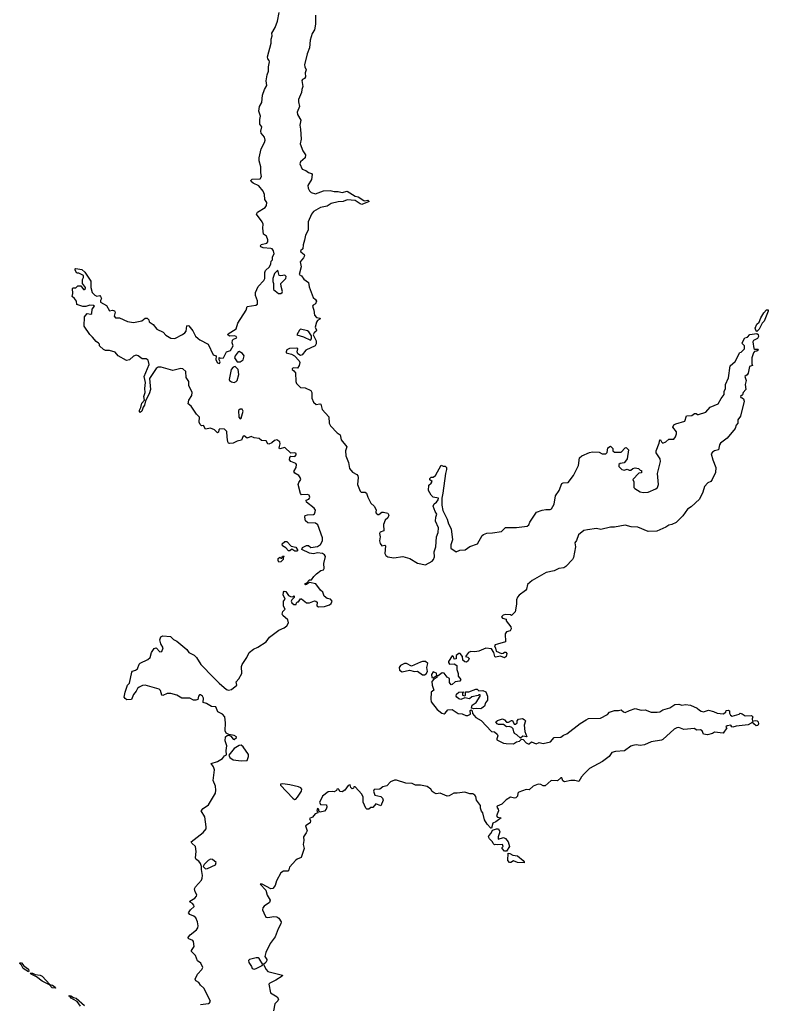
# Model space of a CAD drawing. Extents: x 2551545 to 2886624, y 315747 to 489036.
# Tile 79 of 119: x 2657757 to 2665320, y 385342 to 395291. Entities that reach past the tile are written whole.
import ezdxf

# ---------------------------------------------------------------- set-up
doc = ezdxf.new("R2010")
doc.units = 0

msp = doc.modelspace()

# ---------------------------------------------------------------- linework, layer by layer
at = {"layer": '0CON10XD'}
for points in [[(2659714.5, 388645), (2659770.8, 388585), (2659845, 388524.3), (2659865, 388517.1), (2659897.1, 388522.9), (2659950, 388565), (2659945, 388600), (2659970.7, 388629.3), (2660000.8, 388685), (2659996.9, 388755), (2660003.1, 388775), (2660051.4, 388845), (2660075, 388896), (2660119.3, 388930.7), (2660161.1, 388948.9), (2660246.3, 389003.7), (2660278.9, 389051.1), (2660375, 389122.5), (2660430, 389145), (2660456.2, 389165), (2660473.3, 389195), (2660466.7, 389225), (2660415, 389270), (2660410, 389285), (2660415, 389310), (2660440, 389335), (2660423.3, 389365), (2660422.5, 389415), (2660437.5, 389435), (2660437, 389447), (2660420, 389475), (2660423, 389507), (2660430, 389515), (2660445, 389512.5), (2660473.6, 389473.6), (2660493.3, 389463.3), (2660515, 389460), (2660525, 389470), (2660530, 389465), (2660528.3, 389451.7), (2660505, 389430), (2660500, 389415), (2660505, 389400), (2660525, 389380), (2660548.3, 389381.7), (2660551.7, 389398.3), (2660565, 389410), (2660575, 389410), (2660595, 389440), (2660605, 389440), (2660655, 389400), (2660685, 389400), (2660735, 389417.5), (2660750, 389415), (2660762.5, 389405), (2660758.3, 389368.3), (2660775, 389357.5), (2660835, 389362.5), (2660885, 389377.5), (2660905, 389390), (2660912.5, 389415), (2660897, 389437), (2660863, 389443), (2660832.5, 389465), (2660820, 389505), (2660796.1, 389526.1), (2660748.8, 389588.8), (2660685, 389602.5), (2660655, 389582.5), (2660645, 389580), (2660640, 389585), (2660640, 389595), (2660658.3, 389601.7), (2660685, 389630), (2660705, 389630), (2660727.5, 389665), (2660755, 389692.5), (2660797.5, 389725), (2660825, 389732), (2660831.9, 389745), (2660830.5, 389795), (2660845.6, 389865), (2660837.5, 389885), (2660815, 389895.5), (2660765, 389904.4), (2660725, 389894.3), (2660685, 389901.4), (2660607, 389937), (2660615, 389956.7), (2660655, 389977.5), (2660675, 389976.2), (2660697, 389957), (2660765, 389969.2), (2660795, 389988), (2660816.7, 390023.3), (2660814.4, 390055.6), (2660768.1, 390188.1), (2660745, 390201.9), (2660668.1, 390208.1), (2660645.8, 390225.8), (2660636.7, 390265), (2660640.7, 390279.3), (2660665, 390288.6), (2660725, 390290.8), (2660735, 390296.7), (2660742.9, 390317.1), (2660745.7, 390335), (2660733.1, 390355), (2660653.3, 390415), (2660652.5, 390435), (2660677.5, 390445), (2660686, 390455), (2660688.6, 390465), (2660680.8, 390485), (2660665, 390494.3), (2660605, 390488.8), (2660595, 390502.5), (2660571.5, 390595), (2660576.2, 390613.8), (2660597, 390643), (2660591.4, 390665), (2660575.4, 390685.4), (2660535, 390707.5), (2660525.8, 390725), (2660550.6, 390765), (2660554.2, 390795), (2660545, 390807.1), (2660495, 390825.8), (2660483.5, 390843.5), (2660484.6, 390865.4), (2660495, 390881.2), (2660535, 390876.2), (2660551.2, 390895), (2660548.6, 390908.6), (2660535, 390915.7), (2660495, 390910), (2660435, 390969.5), (2660385, 390956), (2660377.5, 390965), (2660388.1, 391005), (2660385.8, 391025), (2660355, 391044.2), (2660330, 391040), (2660305, 391016), (2660272.5, 391002.5), (2660263.8, 391005), (2660246, 391036), (2660198, 391038), (2660175, 391060), (2660125, 391064), (2660095, 391080), (2660055, 391063.3), (2660025, 391086.2), (2660011.2, 391075), (2659998.3, 391041.7), (2659955, 391033.3), (2659915, 391012.5), (2659875, 391007.5), (2659865, 391012.5), (2659860, 391025), (2659854, 391074), (2659850, 391130), (2659825, 391152.5), (2659780, 391155), (2659767.5, 391145), (2659766.1, 391123.9), (2659755, 391117.5), (2659723.3, 391145), (2659685, 391163.3), (2659633, 391153), (2659615, 391190), (2659595, 391187.5), (2659579.3, 391199.3), (2659570, 391225), (2659573.3, 391275), (2659543.9, 391303.9), (2659487.5, 391385), (2659458.3, 391408.3), (2659465, 391447.5), (2659496.2, 391495), (2659500.8, 391525), (2659466.7, 391595), (2659464, 391635), (2659440, 391675), (2659435.7, 391735), (2659405, 391764.4), (2659385, 391767.8), (2659305, 391746.9), (2659185, 391780), (2659155, 391778.1), (2659134.3, 391765), (2659066.7, 391665), (2659078.5, 391555), (2659065, 391510), (2659028.8, 391441.2), (2659019.2, 391395), (2659003.8, 391375), (2658992, 391335), (2658975, 391321.2), (2658968, 391328), (2658967.5, 391345), (2658980.7, 391370.7), (2658990.8, 391415), (2659017.5, 391445), (2659010.9, 391485), (2659024.5, 391525), (2659020, 391565), (2659028.5, 391625), (2659015.5, 391685), (2659064.3, 391805), (2659055, 391848.8), (2659035, 391862.5), (2658995, 391864.4), (2658955, 391893.3), (2658935, 391900.5), (2658907.8, 391892.2), (2658865, 391853.3), (2658835, 391845.7), (2658752, 391895), (2658720.3, 391930.3), (2658665, 391948), (2658625, 391948.8), (2658605, 391956.7), (2658562.5, 391995), (2658561.7, 392011.7), (2658553, 392023), (2658528.3, 392038.3), (2658493.9, 392083.9), (2658465, 392110), (2658409.2, 392195), (2658412.3, 392287.7), (2658438.3, 392321.7), (2658475, 392316.2), (2658485, 392323.3), (2658488.8, 392365), (2658512.5, 392395), (2658503, 392403), (2658465, 392406.2), (2658425.9, 392394.1), (2658395, 392392), (2658333, 392413), (2658330, 392445), (2658312, 392472), (2658287.5, 392495), (2658292.5, 392525), (2658290, 392575), (2658295, 392580), (2658325, 392580), (2658345, 392600), (2658375, 392600), (2658400, 392565), (2658407, 392563), (2658420, 392575), (2658420, 392585), (2658390, 392625), (2658390, 392665), (2658400, 392685), (2658400, 392705), (2658355, 392730), (2658335, 392730), (2658318.3, 392758.3), (2658318.3, 392771.7), (2658325, 392777.5), (2658385, 392766.7), (2658415, 392740), (2658475, 392647.5), (2658473.8, 392585), (2658487.5, 392535), (2658515, 392507.5), (2658535, 392497.5), (2658565, 392502.5), (2658572.5, 392495), (2658582.5, 392475), (2658572.5, 392455), (2658572.5, 392435), (2658633, 392403), (2658665, 392350), (2658695, 392356.7), (2658715, 392350), (2658720, 392335), (2658712.5, 392295), (2658725, 392277.5), (2658765, 392276.7), (2658845, 392239.5), (2658905, 392232.5), (2658991.3, 392248.7), (2659025, 392273.8), (2659043.9, 392276.1), (2659059.7, 392259.7), (2659066.2, 392236.2), (2659105, 392212), (2659142, 392165), (2659205, 392133.1), (2659234.6, 392104.6), (2659285, 392071.4), (2659325, 392070.6), (2659401.2, 392111.2), (2659423.6, 392126.4), (2659437.5, 392145), (2659445, 392197.5), (2659455, 392201.2), (2659465, 392196.2), (2659505, 392148), (2659534.5, 392094.5), (2659559.1, 392069.1), (2659575.4, 392055.4), (2659662, 392012), (2659712.5, 391905), (2659740, 391895), (2659737.5, 391855), (2659753.8, 391825), (2659775, 391817.5), (2659782.5, 391835), (2659773, 391853), (2659771.7, 391878.3), (2659785, 391870), (2659815, 391872.5), (2659847, 391933), (2659885, 391947.5), (2659913.3, 391995), (2659903.3, 392025), (2659906.4, 392053.6), (2659916.2, 392063.8), (2659950, 392075), (2659945, 392090), (2659926.4, 392096.4), (2659875, 392092.5), (2659860, 392105), (2659863, 392117), (2659942.3, 392167.7), (2659960, 392225), (2660044.2, 392355), (2660056.1, 392393.9), (2660143, 392407), (2660160, 392415), (2660159.3, 392449.3), (2660137.5, 392505), (2660140, 392535), (2660166.4, 392593.6), (2660223.6, 392656.4), (2660233, 392677), (2660232.5, 392735), (2660240, 392755), (2660280, 392795), (2660292.5, 392825), (2660298.3, 392851.7), (2660310, 392865), (2660310, 392895), (2660326.4, 392923.6), (2660321.2, 392955), (2660305.9, 392975.9), (2660295, 392980), (2660215, 392984), (2660193.8, 392995), (2660190, 393005), (2660195, 393020), (2660255, 393033.3), (2660263.3, 393045), (2660263.8, 393065), (2660248.8, 393105), (2660220, 393125), (2660213.2, 393185), (2660215.5, 393225), (2660207.8, 393247.8), (2660148, 393325), (2660160, 393345), (2660238.2, 393391.8), (2660249.6, 393415), (2660252.7, 393445), (2660232.5, 393475), (2660229.4, 393525), (2660217.2, 393557.2), (2660171.8, 393611.8), (2660115, 393638.1), (2660095.8, 393655), (2660092.9, 393665), (2660105, 393679.2), (2660185, 393684.3), (2660200.8, 393705), (2660192.5, 393745), (2660193.8, 393805), (2660176.4, 393865), (2660174.6, 393894.6), (2660194.7, 393985.3), (2660230.9, 394049.1), (2660237.8, 394075), (2660230.8, 394105), (2660196.9, 394145), (2660194.4, 394165), (2660202.5, 394207.5), (2660184.4, 394235), (2660182.5, 394282.5), (2660188.5, 394315), (2660173.9, 394366.1), (2660180, 394415), (2660202.2, 394455), (2660211.1, 394528.9), (2660228.8, 394585), (2660253.8, 394625), (2660248.3, 394671.7), (2660258.1, 394735), (2660270.9, 394769.1), (2660269.2, 394815), (2660281.2, 394865), (2660278.3, 394878.3), (2660262.5, 394895), (2660260, 394915), (2660295.7, 395055), (2660296, 395095), (2660306.4, 395126.4), (2660303.3, 395155), (2660338.5, 395211.5), (2660362.7, 395277.3), (2660378, 395365)], [(2660744, 395335), (2660743.8, 395245), (2660735, 395190), (2660711.7, 395151.7)], [(2660711.7, 395151.7), (2660691.2, 395085), (2660683.8, 395005), (2660660, 394945), (2660635.6, 394835), (2660637.1, 394815), (2660652, 394785), (2660641.2, 394755), (2660645.5, 394714.5), (2660635, 394696.2), (2660615, 394686.7), (2660608.8, 394675), (2660615.8, 394615), (2660605.6, 394585), (2660604.2, 394555), (2660572.5, 394485), (2660572.2, 394462.2), (2660584.4, 394415), (2660561.1, 394355), (2660563.8, 394333.8), (2660595.8, 394275.8), (2660585.5, 394225), (2660593.8, 394185), (2660599.1, 394085), (2660592, 394035), (2660618.6, 393965), (2660643.8, 393925), (2660640, 393895), (2660594, 393856), (2660587.1, 393835), (2660610.3, 393780.3), (2660648.3, 393768.3), (2660675, 393747.1), (2660705, 393738), (2660710.8, 393725), (2660705.6, 393675), (2660668.2, 393615), (2660670.6, 393589.4), (2660685, 393560), (2660703.1, 393543.1), (2660745, 393530), (2660825, 393560.8), (2660895, 393566), (2660935, 393553.3), (2660975, 393555.6), (2661015, 393546), (2661065, 393558.8), (2661145, 393506.7), (2661175, 393500), (2661235, 393463.3), (2661245, 393460), (2661275, 393467.5), (2661287.5, 393455), (2661215, 393422.5), (2661195, 393428.8), (2661145, 393463.3), (2661065, 393470), (2661025, 393453.8), (2660975, 393452), (2660905, 393432.9), (2660863.3, 393405), (2660797.2, 393392.8), (2660725, 393351.4), (2660704.6, 393325.4), (2660671.7, 393248.3), (2660670.9, 393165), (2660642.9, 393115), (2660635.3, 393064.7), (2660619.5, 393015), (2660618, 392975), (2660593.3, 392955), (2660597.5, 392945), (2660629.5, 392919.5), (2660632.7, 392905), (2660625, 392885.8), (2660590, 392845), (2660601.2, 392795), (2660580, 392715), (2660605, 392702.5), (2660628.3, 392668.3), (2660674, 392635), (2660681.1, 392591.1), (2660720, 392485), (2660745, 392464), (2660755.4, 392445.4), (2660745, 392420), (2660722.6, 392407.4), (2660715.7, 392395), (2660729.4, 392355), (2660736.8, 392306.8), (2660755, 392281.2), (2660792.5, 392275), (2660790, 392265), (2660765, 392251.2), (2660754.5, 392235.5), (2660741.9, 392185), (2660754, 392155), (2660752, 392145), (2660732, 392125), (2660723.3, 392105), (2660750.4, 392045), (2660751.5, 392015), (2660741.4, 391995), (2660648.2, 391951.8), (2660611.4, 391905), (2660595, 391897.5), (2660565.8, 391915), (2660560, 391935), (2660566.7, 391965), (2660555, 391972.5), (2660481.7, 391968.3), (2660456.7, 391955), (2660447.5, 391935), (2660450, 391925), (2660501.7, 391911.7), (2660534.1, 391894.1), (2660580, 391845), (2660588.3, 391828.3), (2660581.1, 391795), (2660565, 391768), (2660525, 391773.3), (2660510, 391765), (2660510, 391755), (2660525, 391741.2), (2660542.9, 391722.9), (2660546, 391635), (2660554.4, 391614.4), (2660594.4, 391574.4), (2660639.7, 391569.7), (2660696.7, 391545), (2660707.5, 391525), (2660706.7, 391465), (2660723.8, 391425), (2660752.1, 391402.1), (2660788.8, 391408.8), (2660800, 391405), (2660811.3, 391351.3), (2660878.9, 391278.9), (2660884.3, 391215), (2660897.4, 391187.4), (2660965, 391115.7), (2660992.9, 391095), (2661005.6, 391045), (2661061.4, 390975), (2661050, 390935), (2661052.7, 390882.7), (2661078, 390818), (2661089.5, 390755), (2661118.9, 390718.9), (2661163.6, 390693.6), (2661171.7, 390681.7), (2661175.5, 390665), (2661170, 390595), (2661196.6, 390526.6), (2661206.9, 390516.9), (2661245.5, 390515.5), (2661262, 390505), (2661274, 390465), (2661303.8, 390405), (2661337.5, 390375), (2661357, 390337), (2661353.3, 390315), (2661357.5, 390305), (2661375, 390290), (2661385, 390291.2), (2661414.1, 390315.9), (2661433.9, 390316.1), (2661475, 390303.3), (2661486.2, 390285), (2661475, 390257.5), (2661450, 390235), (2661431.1, 390188.9), (2661434.3, 390125.7), (2661398.6, 390111.4), (2661392.1, 390097.9), (2661398.8, 390065), (2661390.5, 390025), (2661397.4, 389997.4), (2661415, 389975.7), (2661445, 389981.2), (2661454, 389974), (2661446.8, 389896.8), (2661455.5, 389875.5), (2661475, 389864.4), (2661535, 389854.4), (2661627.6, 389867.6), (2661696.7, 389845), (2661775, 389798.8), (2661855, 389783.8), (2661925, 389820.8), (2661936.9, 389835), (2661946.4, 389863.6), (2661944.4, 389915), (2661961.4, 389965), (2661966.7, 390065), (2661985, 390110), (2661987.5, 390155), (2661956.2, 390225), (2661960, 390265), (2661972.5, 390295), (2661955, 390320), (2661933.8, 390375), (2661945, 390397.5), (2661967.5, 390415), (2661985, 390440), (2661987, 390457), (2661935, 390467.5), (2661915, 390487.5), (2661887.5, 390535), (2661891.2, 390588.8), (2661915, 390607.5), (2661922.5, 390625), (2661901.7, 390641.7), (2661900, 390655), (2661913, 390667), (2661935, 390667.5), (2661956.4, 390683.6), (2662015, 390790), (2662035, 390780), (2662055, 390780), (2662067.5, 390765), (2662070, 390745), (2662058.8, 390705), (2662032, 390505), (2662020, 390455), (2662020.8, 390385), (2662031.3, 390331.3), (2662077.1, 390245), (2662087.5, 390195), (2662114.4, 390145), (2662128.1, 390035), (2662111.4, 389985), (2662111.7, 389951.7), (2662165, 389913.3), (2662205, 389930), (2662255.8, 389934.2), (2662303.7, 389966.3), (2662382, 389995), (2662430.6, 390079.4), (2662441.4, 390088.6), (2662475, 390102.9), (2662532.7, 390107.3), (2662625, 390120.8), (2662665, 390161.2), (2662775, 390161.2), (2662885, 390171.9), (2662900, 390185), (2662909.2, 390215), (2662976.7, 390315), (2663034.5, 390335.5), (2663072.7, 390342.7), (2663115, 390342), (2663130.3, 390349.7), (2663155.4, 390394.6), (2663170.8, 390479.2), (2663206.1, 390533.9), (2663235, 390603.3), (2663249.1, 390610.9), (2663296.7, 390615), (2663350.8, 390685), (2663401.4, 390785), (2663412, 390865), (2663435, 390884), (2663513.6, 390916.4), (2663545, 390923.3), (2663611.7, 390921.7), (2663643, 390903), (2663677, 390903), (2663691.7, 390918.3), (2663700, 390965), (2663725, 390980), (2663748.3, 390958.3), (2663750, 390935), (2663765, 390920), (2663835, 390920), (2663873.8, 390966.2), (2663885, 390966.7), (2663908.8, 390945), (2663893.3, 390855), (2663886.7, 390843.3), (2663865, 390812.5), (2663823, 390807), (2663810, 390795), (2663810, 390775), (2663840, 390745), (2663865, 390740), (2663895, 390747.5), (2663915, 390737.5), (2663931.7, 390738.3), (2663950, 390755), (2663975, 390762.5), (2664010, 390755), (2664025, 390740), (2664040, 390735), (2664038.3, 390711.7), (2664011.7, 390708.3), (2663950, 390645), (2663961.7, 390621.7), (2663962.5, 390565), (2663970, 390555), (2664025, 390520), (2664055, 390513.8), (2664105, 390516.7), (2664185, 390550), (2664200, 390565), (2664210, 390595), (2664200, 390705), (2664232.5, 390825), (2664226.7, 390855), (2664187.5, 390915), (2664187.5, 390935), (2664217, 391013), (2664222.5, 391045), (2664230, 391045), (2664240, 391025), (2664255, 391012.5), (2664286.1, 391023.9), (2664315, 391053.3), (2664365, 391053.8), (2664383.3, 391076.7), (2664393.1, 391105), (2664390.8, 391125), (2664354, 391175), (2664365, 391196.7), (2664385, 391208.8), (2664476.2, 391233.8), (2664495, 391287.5), (2664547, 391293), (2664575, 391312.5), (2664591.7, 391311.7), (2664605, 391300), (2664615, 391300), (2664690, 391325), (2664732.5, 391375), (2664815, 391410), (2664845, 391462.5), (2664872.5, 391505), (2664872.5, 391535), (2664887.5, 391565), (2664887.5, 391605), (2664919.3, 391670.7), (2664935, 391792.5), (2664983.6, 391836.4), (2665031.7, 391928.3), (2665045, 391930), (2665080, 391965), (2665080, 391995), (2665060, 392015), (2665057.5, 392025), (2665083.6, 392076.4), (2665108.3, 392081.7), (2665135, 392110), (2665205, 392120), (2665218.3, 392108.3), (2665221.7, 392088.3), (2665209.3, 392070.7), (2665170, 392050), (2665162.5, 392035), (2665175, 391970), (2665185, 391960), (2665215, 391960), (2665220, 391955), (2665205, 391940), (2665181.7, 391938.3), (2665170, 391925), (2665152.5, 391875), (2665152.5, 391812.5), (2665160, 391795), (2665130, 391785), (2665115, 391720), (2665105, 391702.5), (2665082.5, 391685), (2665096, 391645), (2665087.5, 391605), (2665093.3, 391555), (2665067.5, 391525), (2665058.3, 391501.7), (2665040, 391485), (2665041.7, 391471.7), (2665055, 391470), (2665068.3, 391458.3), (2665076.7, 391435), (2665040, 391285), (2665013, 391247), (2665013.3, 391215), (2664996.4, 391193.6), (2664985, 391160), (2664905, 391062.5), (2664837, 391013), (2664827.5, 390995), (2664816.7, 390943.3), (2664775, 390933.3), (2664755, 390922.5), (2664743.3, 390905), (2664758, 390845), (2664790.8, 390765), (2664787.1, 390715), (2664754, 390645), (2664738.8, 390625), (2664710.6, 390609.4), (2664676, 390575), (2664660, 390515), (2664624.2, 390445), (2664541.7, 390368.3), (2664503.3, 390345), (2664455, 390276.2), (2664388.3, 390211.7), (2664345, 390190), (2664315, 390183.8), (2664285, 390162.5), (2664195, 390122.2), (2664105, 390120), (2664001.7, 390161.7), (2663935, 390166.4), (2663875, 390182.9), (2663765, 390164.3), (2663725, 390164.4), (2663629.5, 390140.5), (2663585, 390150.6), (2663494.4, 390135.6), (2663455, 390130), (2663402.5, 390085), (2663381.5, 390028.5), (2663366.2, 390005), (2663372.7, 389962.7), (2663353.1, 389855), (2663342.8, 389837.2), (2663274, 389765), (2663255, 389753.5), (2663204.6, 389745.4), (2663158, 389722), (2663076.4, 389703.6), (2662935, 389624), (2662888, 389585), (2662878, 389535), (2662867.9, 389522.1), (2662803.8, 389475), (2662786.2, 389455), (2662775, 389430), (2662775.6, 389384.4), (2662763, 389307), (2662725, 389270), (2662716.7, 389276.7), (2662665, 389280), (2662642.5, 389275), (2662625, 389257.5), (2662633, 389243), (2662670, 389235), (2662670, 389215), (2662717.5, 389155), (2662723.3, 389135), (2662712.5, 389115), (2662673.3, 389106.7), (2662660, 389085), (2662666.4, 389003.6), (2662585, 388980)], [(2660395, 392522.5), (2660410, 392535), (2660412.5, 392545), (2660396.7, 392595), (2660396.2, 392625), (2660445, 392676.2), (2660448.9, 392695), (2660435, 392707.8), (2660395, 392702.5), (2660376.7, 392706.7), (2660365, 392760), (2660330, 392725), (2660312.5, 392675), (2660312.5, 392645), (2660320, 392625), (2660320, 392565), (2660370, 392525), (2660395, 392522.5)], [(2665205, 392140), (2665193, 392153), (2665187.5, 392175), (2665202.5, 392215), (2665227.5, 392235), (2665243.3, 392276.7), (2665275, 392330), (2665301.7, 392358.3), (2665318.3, 392358.3), (2665320, 392345), (2665277.5, 392245), (2665257.5, 392225), (2665226.1, 392163.9), (2665205, 392140)], [(2660695, 392053.8), (2660705.8, 392065), (2660706.1, 392096.1), (2660677.7, 392137.7), (2660665, 392146.7), (2660595, 392162.5), (2660582.5, 392155), (2660557.5, 392105), (2660625, 392085.7), (2660695, 392053.8)], [(2659985, 391832.5), (2660013.6, 391855), (2660023.1, 391895), (2660008.3, 391918.3), (2659975, 391938), (2659965, 391933.8), (2659932, 391895), (2659925.7, 391875), (2659953, 391833), (2659985, 391832.5)], [(2659925, 391624.4), (2659945, 391634.3), (2659954, 391646), (2659970, 391705), (2659962.9, 391755), (2659935, 391785.8), (2659915, 391780), (2659893.1, 391755), (2659874.3, 391655), (2659877.5, 391645), (2659895, 391630.6), (2659925, 391624.4)], [(2659985, 391258), (2659995, 391263.3), (2660015.3, 391335.3), (2660005, 391353.8), (2659985, 391355.9), (2659967, 391343), (2659970.6, 391275), (2659985, 391258)], [(2660555, 389920), (2660535, 389920), (2660505, 389940), (2660485, 389922.5), (2660473, 389923), (2660445, 389952.5), (2660412.5, 389975), (2660407.5, 389995), (2660435, 390017.5), (2660455, 390017.5), (2660500, 389970), (2660545, 389962.5), (2660562.5, 389935), (2660562.5, 389925), (2660555, 389920)], [(2660375, 389810), (2660367.5, 389825), (2660367.5, 389845), (2660385, 389860), (2660395, 389850), (2660405, 389850), (2660411.7, 389868.3), (2660425, 389870), (2660430, 389865), (2660420, 389855), (2660420, 389835), (2660395, 389812.5), (2660375, 389810)], [(2659585, 385339.2), (2659665, 385348.5), (2659675.7, 385355), (2659683.1, 385375), (2659618.6, 385505), (2659584.7, 385534.7), (2659565, 385561.4), (2659535, 385578.8), (2659528, 385595), (2659553.7, 385646.3), (2659595.6, 385695), (2659605.5, 385715), (2659586, 385756), (2659551.5, 385781.5), (2659534.4, 385835), (2659493.8, 385875), (2659491.2, 385885), (2659518.6, 385925), (2659514.2, 385975), (2659505, 385985.8), (2659465, 386002), (2659456.2, 386015), (2659480, 386045), (2659544.6, 386095.4), (2659555, 386113.3), (2659558.2, 386135), (2659553.8, 386175), (2659535, 386214.2), (2659515, 386231.9), (2659475, 386248), (2659461.2, 386265), (2659482.7, 386297.3), (2659519.2, 386330.8), (2659516, 386345), (2659501.4, 386361.4), (2659477.5, 386375), (2659476.7, 386385), (2659525, 386415.8), (2659544, 386435), (2659547.3, 386447.3), (2659528.3, 386478.3), (2659521.7, 386508.3), (2659531.7, 386528.3), (2659593.1, 386596.9), (2659601.5, 386615), (2659603.4, 386643.4), (2659592, 386705), (2659593, 386733), (2659582, 386765), (2659565, 386788), (2659541.2, 386805), (2659531.9, 386821.9), (2659539.2, 386885), (2659534, 386935), (2659495, 386971.2), (2659488.8, 386985), (2659611.7, 387078.3), (2659639.2, 387115), (2659641.4, 387135), (2659628, 387235), (2659588.8, 387295), (2659609.7, 387320.3), (2659663.3, 387356.7), (2659734.3, 387475), (2659739.2, 387505), (2659736.1, 387546.1), (2659712.9, 387602.9), (2659725, 387710), (2659715, 387742.5), (2659692.5, 387775), (2659755, 387794.4), (2659806, 387824), (2659825, 387852.5), (2659847, 387863), (2659841.2, 387905), (2659848.1, 387955), (2659831.2, 388005), (2659836.2, 388045), (2659852.3, 388057.7), (2659870, 388060), (2659889.7, 388049.7), (2659915, 388019.4), (2659925, 388016.9), (2659947.5, 388037.5), (2659946.2, 388045), (2659925, 388058), (2659868.8, 388068.8), (2659842.4, 388082.4), (2659833.1, 388105), (2659836.9, 388185), (2659828.6, 388245), (2659805, 388274), (2659758.3, 388298.3), (2659737.1, 388347.1), (2659695, 388350), (2659645, 388382.5), (2659610.7, 388390.7), (2659614.3, 388435), (2659605, 388455.8), (2659585, 388468.8), (2659572.5, 388467.5), (2659563.9, 388456.1), (2659555, 388422.5), (2659535, 388413.8), (2659514.2, 388414.2), (2659475, 388436), (2659395, 388434), (2659345, 388464.3), (2659285, 388482.7), (2659245, 388481.5), (2659202, 388462), (2659194.3, 388464.3), (2659180.9, 388510.9), (2659164.6, 388524.6), (2659025, 388565.8), (2658998.3, 388561.7), (2658962.1, 388547.9), (2658945.7, 388534.3), (2658933.8, 388505), (2658906.6, 388473.4), (2658885, 388421.2), (2658839.3, 388419.3), (2658820.7, 388430.7), (2658813.8, 388445), (2658821.2, 388495), (2658847.5, 388565), (2658866.7, 388585), (2658891.2, 388698.8), (2658895, 388707.5), (2658925, 388717.5), (2658947.1, 388732.9), (2658965, 388777.5), (2658975, 388787.5), (2659052.7, 388827.3), (2659073.3, 388845), (2659088.8, 388895), (2659115, 388936.7), (2659135, 388942.5), (2659173.9, 388903.9), (2659193, 388907), (2659206.7, 388945), (2659183, 388983), (2659173.3, 389025), (2659181.2, 389055), (2659204.5, 389065.5), (2659279.7, 389059.7), (2659309.1, 389029.1), (2659345, 389010.6), (2659445, 388928), (2659467.1, 388897.1), (2659519.5, 388869.5), (2659542.2, 388845), (2659586.7, 388775), (2659714.5, 388645)], [(2662585, 388980), (2662560, 388975), (2662552.5, 388965), (2662565, 388940), (2662569.3, 388909.3), (2662625, 388887.5), (2662641.7, 388888.3), (2662655, 388900), (2662668.3, 388898.3), (2662677.5, 388885), (2662672.5, 388855), (2662655, 388843.3), (2662615, 388860), (2662565, 388850), (2662556.2, 388856.2), (2662547, 388897), (2662525, 388932.5), (2662465, 388938.8), (2662395, 388910), (2662355, 388902.5), (2662315, 388906.7), (2662292.5, 388895), (2662260, 388855), (2662285, 388850), (2662297.5, 388835), (2662288.3, 388811.7), (2662271.7, 388798.3), (2662255, 388802.5), (2662235, 388820), (2662230, 388855), (2662205.8, 388885.8), (2662192.5, 388885), (2662167.5, 388865), (2662167, 388833), (2662145, 388830), (2662140, 388855), (2662125, 388862.5), (2662087.5, 388805), (2662087.5, 388795), (2662098.3, 388778.3), (2662145, 388782.5), (2662172.5, 388765), (2662173.3, 388725), (2662186.7, 388685), (2662188.3, 388658.3), (2662212.5, 388625), (2662205, 388607.5), (2662155, 388600), (2662125, 388572.5), (2662115, 388570), (2662097.5, 388595), (2662097.5, 388635), (2662077, 388647), (2662045, 388687.5), (2662025, 388692.5), (2661985, 388660), (2661970, 388660), (2661966.4, 388686.4), (2661935, 388700), (2661917.5, 388675), (2661920, 388645), (2661935, 388640), (2661965, 388660), (2661970, 388660), (2661970, 388645), (2661941.7, 388628.3), (2661920, 388605), (2661922.5, 388565), (2661940, 388515), (2661913.6, 388496.4), (2661908.8, 388425), (2661915, 388397.5), (2661975, 388320), (2662022.5, 388285), (2662045, 388277.5), (2662056.4, 388283.6), (2662083, 388317), (2662125, 388320), (2662185, 388278.8), (2662226.1, 388276.1), (2662265, 388260), (2662285, 388258.8), (2662312.5, 388275), (2662308.3, 388311.7), (2662318.3, 388318.3), (2662327, 388307), (2662331.7, 388281.7), (2662365, 388240), (2662418.8, 388208.8), (2662525, 388096.7), (2662555, 388093.8), (2662581.7, 388071.7), (2662588, 388055), (2662576, 388025), (2662578.8, 388015), (2662645, 387981.4), (2662672.3, 387977.7), (2662746.4, 387973.6), (2662775, 387992.5), (2662805, 388000), (2662825, 388020), (2662845, 388017.5), (2662875, 387982.5), (2662895, 387972.5), (2662905, 387972.5), (2662927, 387993), (2662975, 387973.8), (2663005, 387988.8), (2663045, 387976.7), (2663120, 387995), (2663155, 388036.2), (2663225, 388041.2), (2663250, 388060), (2663285.7, 388074.3), (2663420.8, 388179.2), (2663478.8, 388215), (2663505, 388228), (2663625, 388233.3), (2663695, 388270), (2663716.4, 388293.6), (2663765, 388310), (2663805, 388310), (2663835, 388317.5), (2663857, 388297), (2663875, 388290), (2663918.3, 388311.7), (2663975, 388330), (2664033.9, 388313.9), (2664075, 388316.2), (2664135, 388294), (2664197.3, 388292.7), (2664225, 388298), (2664255, 388315.8), (2664325, 388337.5), (2664375, 388371.4), (2664415, 388375.6), (2664445, 388365.6), (2664485, 388371.2), (2664535, 388364), (2664602.5, 388335), (2664623.3, 388313.3), (2664643, 388303), (2664665, 388297.5), (2664715, 388312.5), (2664765, 388301.2), (2664803.6, 388283.6), (2664865, 388277.5), (2664890, 388295), (2664895, 388310), (2664915, 388312.5), (2664927, 388307), (2664927.5, 388285), (2664937.5, 388265), (2664955, 388252.5), (2665025, 388273.3), (2665035, 388282.5), (2665055, 388277.5), (2665085, 388256.7), (2665151.2, 388261.2), (2665163.3, 388245), (2665157.5, 388225), (2665161.7, 388201.7), (2665189.3, 388210.7), (2665207.7, 388207.7), (2665217.3, 388197.3), (2665222, 388175), (2665215, 388160), (2665196.4, 388156.4), (2665172.5, 388175), (2665165, 388190), (2665155, 388190), (2665148.3, 388181.7), (2665115, 388166.2), (2664995, 388153.3), (2664963, 388143), (2664950, 388145), (2664941.7, 388161.7), (2664903, 388157), (2664892.5, 388145), (2664900, 388135), (2664865, 388082.5), (2664777, 388093), (2664755, 388076.7), (2664705, 388066.2), (2664665, 388072.5), (2664652.5, 388105), (2664636.4, 388116.4), (2664595, 388112.5), (2664575, 388127.5), (2664465, 388118.8), (2664415, 388138.1), (2664395, 388135.6), (2664367.9, 388122.1), (2664255, 388016.7), (2664239.5, 388010.5), (2664135, 387992.9), (2664068, 387962), (2664025, 387958.1), (2663985, 387964.3), (2663952.4, 387957.6), (2663930, 387950), (2663865.8, 387904.2), (2663775, 387896), (2663737.5, 387885), (2663713.3, 387845), (2663645, 387796.2), (2663513.8, 387725), (2663460.8, 387669.2), (2663431.2, 387638.8), (2663405, 387592.5), (2663365, 387602), (2663325, 387602.5), (2663260.7, 387590.7), (2663245, 387600), (2663235, 387630), (2663225, 387630), (2663190, 387600), (2663125, 387602), (2663065, 387550), (2663045, 387548.8), (2663022, 387562), (2662995, 387565.7), (2662943.3, 387545), (2662905, 387507.5), (2662875, 387512.5), (2662800, 387485), (2662790, 387475), (2662786.7, 387445), (2662770.5, 387429.5), (2662755, 387423.8), (2662715, 387433.3), (2662672.7, 387407.3), (2662627.3, 387362.7), (2662580, 387345), (2662577.5, 387335), (2662590, 387315), (2662593.3, 387295), (2662573.3, 387245), (2662585, 387232.5), (2662620, 387225), (2662566.1, 387183.9), (2662537, 387173), (2662525, 387120), (2662515, 387122.5), (2662480.7, 387160.7), (2662454.1, 387204.1), (2662437.5, 387277.5), (2662423, 387293), (2662413.3, 387325), (2662411.7, 387351.7), (2662373.3, 387405), (2662365, 387440), (2662353.9, 387453.9), (2662335, 387467.5), (2662305, 387468), (2662255, 387484.2), (2662175, 387475.6), (2662142.5, 387475), (2662095, 387448.8), (2662075, 387446.2), (2662005, 387473.8), (2661965, 387470), (2661945, 387477.1), (2661922.4, 387492.4), (2661908.8, 387515), (2661875, 387542), (2661805, 387557.5), (2661755, 387556.7), (2661722.3, 387572.3), (2661657.3, 387577.3), (2661565, 387606.7), (2661545, 387606.7), (2661501.7, 387588.3), (2661465, 387548.8), (2661425, 387538), (2661395, 387516.2), (2661337, 387513), (2661330, 387495), (2661343.6, 387453.6), (2661405, 387440), (2661423.8, 387423.8), (2661430, 387405), (2661405, 387347.5), (2661355, 387367.5), (2661325, 387330), (2661305, 387330), (2661285, 387313.3), (2661265, 387313.3), (2661253.3, 387325), (2661226.7, 387385), (2661227.5, 387435), (2661212.5, 387465), (2661145, 387540), (2661131.7, 387538.3), (2661130, 387525), (2661115, 387520), (2661103.3, 387533.3), (2661095, 387560), (2661075, 387552.5), (2661043, 387507), (2661015, 387487.5), (2660991.7, 387491.7), (2660985, 387510), (2660975, 387517.5), (2660960, 387515), (2660958.3, 387501.7), (2660935, 387487.5), (2660915, 387493.3), (2660872.3, 387487.7), (2660816.7, 387445), (2660801.2, 387415), (2660786.7, 387385), (2660795, 387360), (2660855, 387357.5), (2660858.8, 387335), (2660853.3, 387315), (2660836.2, 387293.8), (2660793.3, 387283.3), (2660780, 387295), (2660780, 387315), (2660765, 387320), (2660760, 387295), (2660770, 387285), (2660770, 387275), (2660743, 387267), (2660715, 387232.5), (2660685, 387220), (2660693.3, 387195), (2660692.5, 387175), (2660644, 387146), (2660660, 387095), (2660652.5, 387075), (2660623.3, 387035), (2660626.1, 386996.1), (2660620, 386955), (2660630, 386915), (2660600, 386825), (2660560.5, 386809.5), (2660545, 386796.7), (2660482.7, 386727.3), (2660475, 386700), (2660465, 386687.5), (2660423.6, 386686.4), (2660395, 386670), (2660350, 386590), (2660339.1, 386540.9), (2660315, 386510.8), (2660295, 386509.2), (2660205, 386555.7), (2660187.5, 386555), (2660244.2, 386495), (2660256.7, 386445), (2660288.8, 386395), (2660281.2, 386368.8), (2660226.2, 386335), (2660214, 386315), (2660209.2, 386295), (2660222, 386265), (2660245, 386222.5), (2660265, 386217.5), (2660325, 386228.6), (2660355, 386225.8), (2660373.5, 386213.5), (2660396.7, 386175), (2660395.8, 386154.2), (2660366.7, 386105), (2660338, 386025), (2660288, 385955), (2660242.5, 385865), (2660234, 385825), (2660254.2, 385795), (2660254.3, 385785), (2660244.4, 385765.6), (2660220, 385745), (2660246, 385695), (2660265, 385674.4), (2660412.5, 385635), (2660407.5, 385625), (2660345, 385585.7), (2660283.6, 385556.4), (2660272.2, 385545), (2660289.2, 385459.2), (2660357.6, 385417.6), (2660371.1, 385395), (2660363, 385377), (2660334.5, 385345), (2660321.4, 385275)], [(2661845, 388672.5), (2661865, 388680), (2661877.5, 388705), (2661870, 388745), (2661880, 388785), (2661857, 388807), (2661827, 388807), (2661805, 388800), (2661715, 388757.5), (2661665, 388783.8), (2661645, 388784.2), (2661603.4, 388766.6), (2661590.8, 388745), (2661595, 388717.5), (2661620.7, 388700.7), (2661695, 388716.7), (2661743.9, 388703.9), (2661775, 388706.7), (2661825, 388672.5), (2661845, 388672.5)], [(2662345, 388326.7), (2662322.5, 388332.5), (2662326.4, 388363.6), (2662369.3, 388390.7), (2662410, 388455), (2662408.3, 388468.3), (2662395, 388470), (2662387.5, 388462.5), (2662325, 388447.5), (2662301.7, 388428.3), (2662255, 388440), (2662215, 388422.5), (2662195, 388427.5), (2662173.6, 388443.6), (2662167.5, 388455), (2662170, 388475), (2662195, 388496.2), (2662240, 388500), (2662230, 388485), (2662230, 388465), (2662255, 388460), (2662260, 388465), (2662261.7, 388498.3), (2662295, 388497.5), (2662365, 388526.7), (2662380, 388525), (2662395, 388510), (2662435, 388512.5), (2662465, 388497.5), (2662483.3, 388455), (2662483.3, 388415), (2662462.5, 388387.5), (2662452.5, 388355), (2662425, 388332.5), (2662415, 388327.5), (2662375, 388331.2), (2662345, 388326.7)], [(2662815, 388030), (2662780, 388065), (2662757, 388077), (2662747.5, 388095), (2662743.6, 388123.6), (2662728.3, 388138.3), (2662705, 388150), (2662675, 388146.7), (2662645, 388167.5), (2662595, 388167.5), (2662580, 388175), (2662567.5, 388195), (2662585, 388210), (2662635, 388226.7), (2662655, 388217.5), (2662675, 388192.5), (2662695, 388192.5), (2662725, 388210), (2662735, 388210), (2662753.6, 388173.6), (2662765, 388172.5), (2662782.5, 388185), (2662783.3, 388206.7), (2662796.4, 388223.6), (2662835, 388228), (2662855, 388221.2), (2662866.2, 388205), (2662853, 388163), (2662859.3, 388099.3), (2662880, 388045), (2662838.3, 388051.7), (2662815, 388030)], [(2659995, 387801.6), (2660055, 387804.2), (2660070, 387845), (2660066.7, 387865), (2660013.3, 387945), (2659995, 387958.8), (2659975, 387955.7), (2659925, 387926.9), (2659870, 387860), (2659881.1, 387835), (2659913.3, 387813.3), (2659995, 387801.6)], [(2660532.6, 387412.6), (2660545, 387414.5), (2660565, 387435.4), (2660602.9, 387495), (2660606.7, 387515), (2660598.2, 387528.2), (2660575, 387539.2), (2660485, 387559.8), (2660415, 387570.8), (2660390, 387565), (2660392.5, 387555), (2660515, 387424.2), (2660532.6, 387412.6)], [(2662675, 386890), (2662655, 386890), (2662630, 386915), (2662630, 386925), (2662640, 386935), (2662636.1, 386956.1), (2662585, 386952.5), (2662565, 386957.5), (2662552.5, 386952.5), (2662540, 386965), (2662532.5, 386985), (2662504, 387015), (2662494.2, 387035), (2662496, 387045), (2662520.5, 387069.5), (2662535, 387100), (2662575, 387113.8), (2662595, 387113.3), (2662608.8, 387085), (2662592, 387035), (2662591.7, 387011.7), (2662645, 387026.7), (2662665, 387016.2), (2662691.2, 386985), (2662706.7, 386935), (2662675, 386890)], [(2662855, 386770), (2662785, 386773.8), (2662745, 386792.5), (2662720, 386775), (2662703.9, 386773.9), (2662690, 386795), (2662691.7, 386868.3), (2662707, 386867), (2662738.3, 386848.3), (2662785, 386843.3), (2662843.3, 386795), (2662855, 386780), (2662855, 386770)], [(2659635, 386710), (2659655, 386712.5), (2659735, 386752.5), (2659742.5, 386775), (2659704.2, 386804.2), (2659685, 386806.9), (2659661.2, 386795), (2659620, 386755), (2659610, 386735), (2659635, 386710)], [(2657845, 385670), (2657792.5, 385705), (2657776.2, 385736.2), (2657756.7, 385755), (2657758.3, 385761.7), (2657775, 385760), (2657800, 385730), (2657845, 385696), (2657850, 385675), (2657845, 385670)], [(2660125, 385698), (2660145, 385703.5), (2660207.5, 385735), (2660213.3, 385745), (2660175.3, 385805.3), (2660165, 385811.5), (2660145, 385811.5), (2660077.5, 385795), (2660070, 385785), (2660071.2, 385765), (2660100, 385725), (2660106.7, 385705), (2660125, 385698)], [(2658115, 385503.3), (2658085, 385506.7), (2658058.3, 385538.3), (2657985, 385575.7), (2657925, 385620.8), (2657871.2, 385645), (2657863.3, 385656.7), (2657885, 385657.1), (2657911.7, 385641.7), (2657965, 385635.8), (2657985, 385627.5), (2658061.7, 385541.7), (2658087.5, 385535), (2658116.7, 385515), (2658120, 385505), (2658115, 385503.3)], [(2658371.3, 385321.3), (2658338.8, 385368.8), (2658301.7, 385391.7), (2658277.5, 385405), (2658263, 385423), (2658252.5, 385425), (2658255, 385430), (2658275, 385426.2), (2658300, 385410), (2658327.5, 385405), (2658411.3, 385331.3)]]:
    msp.add_lwpolyline(points, dxfattribs=at)

doc.saveas('drawing.dxf')
